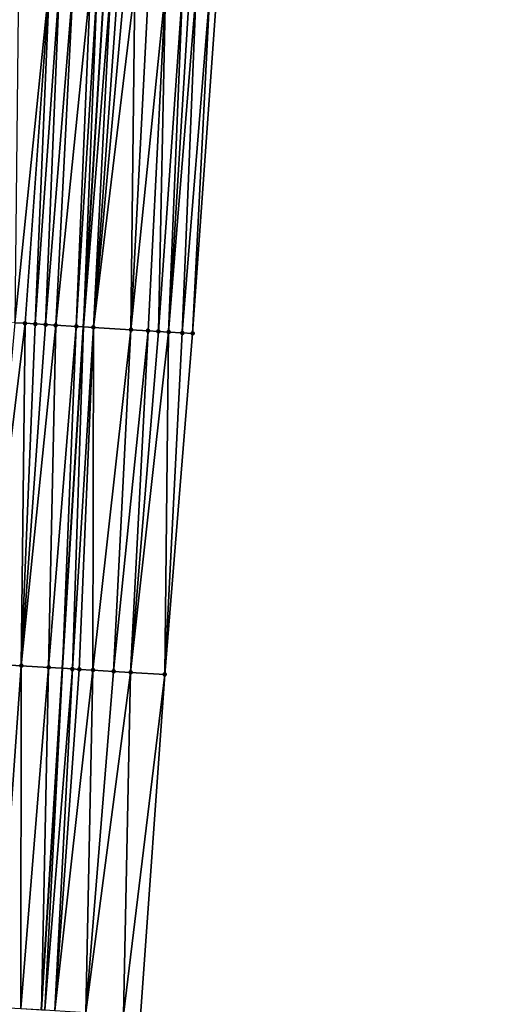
# Model space of a CAD drawing. Header units: feet. Extents: x 2004186 to 2014793, y 836912 to 864902.
# Tile 230 of 256: x 2010651 to 2010679, y 843984 to 844042. Entities that reach past the tile are written whole.
import ezdxf

# ---------------------------------------------------------------- set-up
doc = ezdxf.new("R2010")
doc.units = ezdxf.units.FT
doc.header["$LTSCALE"] = 100
doc.header["$MEASUREMENT"] = 0
for name, color, linetype, lineweight in [('EP_Travel Lane', 5, 'Continuous', 40), ('Road Shots', 4, 'Continuous', 200), ('Road X-Section', 30, 'Continuous', 13)]:
    doc.layers.add(name, color=color, linetype=linetype, lineweight=lineweight)
doc.layers.add('I-77 SB_MM21-27-Surface-Border', color=7, linetype='Continuous')
doc.layers.add('I-77 SB_MM21-27-Surface-TIN', color=7, linetype='Continuous')

msp = doc.modelspace()

# ---------------------------------------------------------------- linework, layer by layer
at = {"layer": 'EP_Travel Lane'}
msp.add_polyline3d([(2010652.293614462, 843983.7898986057, 402.2947427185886), (2010653.519511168, 844003.7446208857, 402.6985902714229), (2010654.74551243, 844023.7010450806, 403.0564440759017), (2010655.96587658, 844043.6601527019, 403.4205817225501), (2010657.179518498, 844063.619326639, 403.7991171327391), (2010658.392503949, 844083.5783035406, 404.1764646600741), (2010659.605508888, 844103.537601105, 404.5468741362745), (2010660.818492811, 844123.4965528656, 404.9201361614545), (2010662.031520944, 844143.4562320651, 405.279665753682), (2010663.244502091, 844163.4151381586, 405.6566152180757), (2010664.459991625, 844183.3718996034, 406.0666099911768), (2010665.681578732, 844203.3287732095, 406.4237878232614), (2010666.906776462, 844223.2876493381, 406.7890503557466), (2010668.131952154, 844243.24616647, 407.1425066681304), (2010669.357173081, 844263.2054204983, 407.4806353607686), (2010670.582100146, 844283.1598874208, 407.8354899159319), (2010671.806792, 844303.1105226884, 408.2226796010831), (2010673.031799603, 844323.0663015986, 408.5696765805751)], dxfattribs=at)
at = {"layer": 'I-77 SB_MM21-27-Surface-Border', "color": 3, "linetype": 'ByBlock', "lineweight": -2}
msp.add_polyline3d([(2010679.441837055, 844322.6775378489, 408.3066034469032), (2010677.817564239, 844302.745994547, 407.977288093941), (2010676.592881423, 844282.7955065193, 407.5984629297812), (2010675.367902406, 844262.8401932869, 407.2558964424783), (2010674.342303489, 844242.8686488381, 406.9189160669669), (2010673.316788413, 844222.898470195, 406.5529556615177), (2010672.291216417, 844202.9273642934, 406.1855635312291), (2010671.267680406, 844182.9597697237, 405.8222436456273), (2010670.047669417, 844163.0039254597, 405.4363128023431), (2010668.629237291, 844143.0574621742, 405.060058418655), (2010667.610031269, 844123.0861239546, 404.6875750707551), (2010666.391248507, 844103.1278178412, 404.3125215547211), (2010665.172410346, 844083.1686045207, 403.9459547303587), (2010663.753969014, 844063.2219904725, 403.5697989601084), (2010662.535033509, 844043.2632806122, 403.190444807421), (2010661.115064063, 844023.3155918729, 402.8230563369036), (2010659.494500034, 844003.3831283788, 402.478977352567), (2010658.073669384, 843983.4401941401, 402.0915249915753)], dxfattribs=at)
at = {"layer": 'I-77 SB_MM21-27-Surface-TIN', "color": 128, "linetype": 'ByBlock', "lineweight": -2}
for points in [[(2010652.752925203, 844043.8552161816, 403.4828054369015), (2010650.956247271, 844043.9645258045, 403.5054540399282), (2010650.734142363, 844023.9452711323, 403.1240663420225)], [(2010652.752925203, 844043.8552161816, 403.4828054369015), (2010650.734142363, 844023.9452711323, 403.1240663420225), (2010651.333033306, 844023.9088064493, 403.1140851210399)], [(2010652.752925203, 844043.8552161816, 403.4828054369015), (2010651.333033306, 844023.9088064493, 403.1140851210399), (2010651.931923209, 844023.872324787, 403.1050189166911)], [(2010653.351818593, 844043.8187918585, 403.4746093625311), (2010652.752925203, 844043.8552161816, 403.4828054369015), (2010651.931923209, 844023.872324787, 403.1050189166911)], [(2010653.351818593, 844043.8187918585, 403.4746093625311), (2010651.931923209, 844023.872324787, 403.1050189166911), (2010652.530814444, 844023.8358648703, 403.0947808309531)], [(2010654.150344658, 844043.7702513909, 403.4623426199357), (2010653.351818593, 844043.8187918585, 403.4746093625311), (2010652.530814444, 844023.8358648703, 403.0947808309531)], [(2010654.150344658, 844043.7702513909, 403.4623426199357), (2010652.530814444, 844023.8358648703, 403.0947808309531), (2010653.129702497, 844023.799352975, 403.0873438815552)], [(2010655.148505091, 844043.7096224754, 403.4445395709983), (2010654.150344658, 844043.7702513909, 403.4623426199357), (2010653.129702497, 844023.799352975, 403.0873438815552)], [(2010655.148505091, 844043.7096224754, 403.4445395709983), (2010653.129702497, 844023.799352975, 403.0873438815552), (2010654.327484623, 844023.7264275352, 403.067169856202)], [(2010655.547772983, 844043.6854318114, 403.434195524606), (2010655.148505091, 844043.7096224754, 403.4445395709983), (2010654.327484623, 844023.7264275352, 403.067169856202)], [(2010655.547772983, 844043.6854318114, 403.434195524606), (2010654.327484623, 844023.7264275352, 403.067169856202), (2010654.74551243, 844023.7010450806, 403.0564440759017)], [(2010655.947044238, 844043.661296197, 403.4209383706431), (2010655.547772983, 844043.6854318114, 403.434195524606), (2010654.74551243, 844023.7010450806, 403.0564440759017)], [(2010655.947044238, 844043.661296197, 403.4209383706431), (2010654.74551243, 844023.7010450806, 403.0564440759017), (2010655.96587658, 844043.6601527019, 403.4205817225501)], [(2010656.346308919, 844043.6370529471, 403.4133770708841), (2010655.96587658, 844043.6601527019, 403.4205817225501), (2010654.74551243, 844023.7010450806, 403.0564440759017)], [(2010656.346308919, 844043.6370529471, 403.4133770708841), (2010654.74551243, 844023.7010450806, 403.0564440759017), (2010655.325646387, 844023.6658196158, 403.0415589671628)], [(2010656.745571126, 844043.6127691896, 403.4079593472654), (2010656.346308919, 844043.6370529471, 403.4133770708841), (2010655.325646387, 844023.6658196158, 403.0415589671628)], [(2010657.144841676, 844043.5886220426, 403.395312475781), (2010656.745571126, 844043.6127691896, 403.4079593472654), (2010655.325646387, 844023.6658196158, 403.0415589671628)], [(2010657.743754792, 844043.5525206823, 403.3700258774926), (2010657.144841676, 844043.5886220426, 403.395312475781), (2010655.325646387, 844023.6658196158, 403.0415589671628)], [(2010657.743754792, 844043.5525206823, 403.3700258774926), (2010655.325646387, 844023.6658196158, 403.0415589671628), (2010657.521631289, 844023.5329564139, 402.959659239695)], [(2010658.542295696, 844043.5042231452, 403.3449037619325), (2010657.743754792, 844043.5525206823, 403.3700258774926), (2010657.521631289, 844023.5329564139, 402.959659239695)], [(2010659.540481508, 844043.4440097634, 403.3051115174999), (2010658.542295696, 844043.5042231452, 403.3449037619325), (2010657.521631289, 844023.5329564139, 402.959659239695)], [(2010659.540481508, 844043.4440097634, 403.3051115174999), (2010657.521631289, 844023.5329564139, 402.959659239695), (2010658.519806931, 844023.4725752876, 402.9218264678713)], [(2010659.540481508, 844043.4440097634, 403.3051115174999), (2010658.519806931, 844023.4725752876, 402.9218264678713), (2010659.118713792, 844023.4363707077, 402.8978282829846)], [(2010660.53866461, 844043.3837520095, 403.267667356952), (2010659.540481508, 844043.4440097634, 403.3051115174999), (2010659.118713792, 844023.4363707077, 402.8978282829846)], [(2010660.53866461, 844043.3837520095, 403.267667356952), (2010659.118713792, 844023.4363707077, 402.8978282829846), (2010659.717617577, 844023.4001158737, 402.876538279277)], [(2010660.937935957, 844043.359617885, 403.2543313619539), (2010660.53866461, 844043.3837520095, 403.267667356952), (2010659.717617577, 844023.4001158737, 402.876538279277)], [(2010661.337212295, 844043.3355655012, 403.236669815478), (2010660.937935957, 844043.359617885, 403.2543313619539), (2010659.717617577, 844023.4001158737, 402.876538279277)], [(2010661.337212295, 844043.3355655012, 403.236669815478), (2010659.717617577, 844023.4001158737, 402.876538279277), (2010660.516160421, 844023.3518490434, 402.8442204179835)], [(2010662.135756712, 844043.2873254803, 403.2085040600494), (2010661.337212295, 844043.3355655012, 403.236669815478), (2010660.516160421, 844023.3518490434, 402.8442204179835)], [(2010662.135756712, 844043.2873254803, 403.2085040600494), (2010660.516160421, 844023.3518490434, 402.8442204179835), (2010661.115064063, 844023.3155918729, 402.8230563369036)], [(2010662.535033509, 844043.2632806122, 403.190444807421), (2010662.135756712, 844043.2873254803, 403.2085040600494), (2010661.115064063, 844023.3155918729, 402.8230563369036)], [(2010651.333033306, 844023.9088064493, 403.1140851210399), (2010650.734142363, 844023.9452711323, 403.1240663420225), (2010648.913977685, 844004.0254472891, 402.7524420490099)], [(2010651.333033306, 844023.9088064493, 403.1140851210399), (2010648.913977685, 844004.0254472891, 402.7524420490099), (2010651.109894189, 844003.8914664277, 402.7311427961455)], [(2010651.931923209, 844023.872324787, 403.1050189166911), (2010651.333033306, 844023.9088064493, 403.1140851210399), (2010651.109894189, 844003.8914664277, 402.7311427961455)], [(2010652.530814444, 844023.8358648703, 403.0947808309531), (2010651.931923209, 844023.872324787, 403.1050189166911), (2010651.109894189, 844003.8914664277, 402.7311427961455)], [(2010653.129702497, 844023.799352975, 403.0873438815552), (2010652.530814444, 844023.8358648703, 403.0947808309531), (2010651.109894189, 844003.8914664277, 402.7311427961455)], [(2010653.129702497, 844023.799352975, 403.0873438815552), (2010651.109894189, 844003.8914664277, 402.7311427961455), (2010652.706930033, 844003.7941182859, 402.7107534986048)], [(2010654.327484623, 844023.7264275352, 403.067169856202), (2010653.129702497, 844023.799352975, 403.0873438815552), (2010652.706930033, 844003.7941182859, 402.7107534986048)], [(2010654.327484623, 844023.7264275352, 403.067169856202), (2010652.706930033, 844003.7941182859, 402.7107534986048), (2010653.519511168, 844003.7446208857, 402.6985902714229)], [(2010654.327484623, 844023.7264275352, 403.067169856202), (2010653.519511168, 844003.7446208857, 402.6985902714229), (2010654.74551243, 844023.7010450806, 403.0564440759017)], [(2010654.104339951, 844003.7089967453, 402.6898361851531), (2010654.74551243, 844023.7010450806, 403.0564440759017), (2010653.519511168, 844003.7446208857, 402.6985902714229)], [(2010655.325646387, 844023.6658196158, 403.0415589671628), (2010654.74551243, 844023.7010450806, 403.0564440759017), (2010654.104339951, 844003.7089967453, 402.6898361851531)], [(2010655.325646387, 844023.6658196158, 403.0415589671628), (2010654.104339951, 844003.7089967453, 402.6898361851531), (2010654.503609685, 844003.6848357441, 402.6754143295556)], [(2010655.325646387, 844023.6658196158, 403.0415589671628), (2010654.503609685, 844003.6848357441, 402.6754143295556), (2010655.302156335, 844003.6366310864, 402.6403548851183)], [(2010657.521631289, 844023.5329564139, 402.959659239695), (2010655.325646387, 844023.6658196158, 403.0415589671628), (2010655.302156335, 844003.6366310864, 402.6403548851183)], [(2010657.521631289, 844023.5329564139, 402.959659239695), (2010655.302156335, 844003.6366310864, 402.6403548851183), (2010656.499971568, 844003.5642466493, 402.5918682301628)], [(2010658.519806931, 844023.4725752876, 402.9218264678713), (2010657.521631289, 844023.5329564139, 402.959659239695), (2010656.499971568, 844003.5642466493, 402.5918682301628)], [(2010658.519806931, 844023.4725752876, 402.9218264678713), (2010656.499971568, 844003.5642466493, 402.5918682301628), (2010657.498144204, 844003.5038163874, 402.5572839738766)], [(2010659.118713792, 844023.4363707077, 402.8978282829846), (2010658.519806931, 844023.4725752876, 402.9218264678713), (2010657.498144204, 844003.5038163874, 402.5572839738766)], [(2010659.717617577, 844023.4001158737, 402.876538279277), (2010659.118713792, 844023.4363707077, 402.8978282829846), (2010657.498144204, 844003.5038163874, 402.5572839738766)], [(2010659.717617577, 844023.4001158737, 402.876538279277), (2010657.498144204, 844003.5038163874, 402.5572839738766), (2010659.494500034, 844003.3831283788, 402.478977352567)], [(2010660.516160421, 844023.3518490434, 402.8442204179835), (2010659.717617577, 844023.4001158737, 402.876538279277), (2010659.494500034, 844003.3831283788, 402.478977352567)], [(2010661.115064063, 844023.3155918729, 402.8230563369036), (2010660.516160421, 844023.3518490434, 402.8442204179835), (2010659.494500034, 844003.3831283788, 402.478977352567)], [(2010651.109894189, 844003.8914664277, 402.7311427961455), (2010648.913977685, 844004.0254472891, 402.7524420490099), (2010649.689049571, 843983.9483039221, 402.3446554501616)], [(2010651.109894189, 844003.8914664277, 402.7311427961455), (2010649.689049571, 843983.9483039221, 402.3446554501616), (2010651.086460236, 843983.8631945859, 402.3239996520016)], [(2010652.706930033, 844003.7941182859, 402.7107534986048), (2010651.109894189, 844003.8914664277, 402.7311427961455), (2010651.086460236, 843983.8631945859, 402.3239996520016)], [(2010652.706930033, 844003.7941182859, 402.7107534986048), (2010651.086460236, 843983.8631945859, 402.3239996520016), (2010652.293614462, 843983.7898986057, 402.2947427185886)], [(2010652.706930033, 844003.7941182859, 402.7107534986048), (2010652.293614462, 843983.7898986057, 402.2947427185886), (2010653.519511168, 844003.7446208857, 402.6985902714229)], [(2010652.483886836, 843983.7783456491, 402.2901312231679), (2010653.519511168, 844003.7446208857, 402.6985902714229), (2010652.293614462, 843983.7898986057, 402.2947427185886)], [(2010654.104339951, 844003.7089967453, 402.6898361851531), (2010653.519511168, 844003.7446208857, 402.6985902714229), (2010652.483886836, 843983.7783456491, 402.2901312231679)], [(2010654.104339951, 844003.7089967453, 402.6898361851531), (2010652.483886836, 843983.7783456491, 402.2901312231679), (2010653.082782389, 843983.7419562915, 402.2769114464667)], [(2010654.503609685, 844003.6848357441, 402.6754143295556), (2010654.104339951, 844003.7089967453, 402.6898361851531), (2010653.082782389, 843983.7419562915, 402.2769114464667)], [(2010655.302156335, 844003.6366310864, 402.6403548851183), (2010654.503609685, 844003.6848357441, 402.6754143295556), (2010653.082782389, 843983.7419562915, 402.2769114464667)], [(2010655.302156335, 844003.6366310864, 402.6403548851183), (2010653.082782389, 843983.7419562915, 402.2769114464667), (2010654.87949115, 843983.6331493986, 402.2189258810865)], [(2010656.499971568, 844003.5642466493, 402.5918682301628), (2010655.302156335, 844003.6366310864, 402.6403548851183), (2010654.87949115, 843983.6331493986, 402.2189258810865)], [(2010657.498144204, 844003.5038163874, 402.5572839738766), (2010656.499971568, 844003.5642466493, 402.5918682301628), (2010654.87949115, 843983.6331493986, 402.2189258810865)], [(2010657.498144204, 844003.5038163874, 402.5572839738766), (2010654.87949115, 843983.6331493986, 402.2189258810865), (2010657.075490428, 843983.5005211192, 402.1298936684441)], [(2010659.494500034, 844003.3831283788, 402.478977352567), (2010657.498144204, 844003.5038163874, 402.5572839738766), (2010657.075490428, 843983.5005211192, 402.1298936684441)], [(2010659.494500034, 844003.3831283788, 402.478977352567), (2010657.075490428, 843983.5005211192, 402.1298936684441), (2010658.073669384, 843983.4401941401, 402.0915249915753)]]:
    msp.add_3dface(points, dxfattribs=at)
at = {"layer": 'Road Shots', "lineweight": 100}
for p in [(2010651.333033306, 844023.9088064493, 403.1140851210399), (2010651.931923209, 844023.872324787, 403.1050189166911), (2010652.530814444, 844023.8358648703, 403.0947808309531), (2010653.129702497, 844023.799352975, 403.0873438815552), (2010654.327484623, 844023.7264275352, 403.067169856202), (2010655.325646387, 844023.6658196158, 403.0415589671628), (2010657.521631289, 844023.5329564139, 402.959659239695), (2010658.519806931, 844023.4725752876, 402.9218264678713), (2010659.118713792, 844023.4363707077, 402.8978282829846), (2010659.717617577, 844023.4001158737, 402.876538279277), (2010660.516160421, 844023.3518490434, 402.8442204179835), (2010661.115064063, 844023.3155918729, 402.8230563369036), (2010651.109894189, 844003.8914664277, 402.7311427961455), (2010652.706930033, 844003.7941182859, 402.7107534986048), (2010654.104339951, 844003.7089967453, 402.6898361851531), (2010654.503609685, 844003.6848357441, 402.6754143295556), (2010655.302156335, 844003.6366310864, 402.6403548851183), (2010656.499971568, 844003.5642466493, 402.5918682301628), (2010657.498144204, 844003.5038163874, 402.5572839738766), (2010659.494500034, 844003.3831283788, 402.478977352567)]:
    msp.add_point(p, dxfattribs=at)
at = {"layer": 'Road X-Section', "extrusion": (0.06107260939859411, 0.9979602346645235, 0.01858780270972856), "elevation": 965105.5145991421, "flags": 128}
msp.add_lwpolyline([(-1955304.554270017, -17539.60693172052), (-1955305.354270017, -17539.57981416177), (-1955306.754270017, -17539.52688622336), (-1955307.554270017, -17539.50339536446), (-1955308.554270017, -17539.47944246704), (-1955309.754270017, -17539.44119704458), (-1955310.354270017, -17539.4295458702), (-1955311.354270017, -17539.41240907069), (-1955313.754270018, -17539.36219790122), (-1955315.554270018, -17539.32794869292), (-1955316.954270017, -17539.29481362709), (-1955317.954270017, -17539.27307792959), (-1955319.154270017, -17539.23523959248), (-1955319.754270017, -17539.21662074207), (-1955320.354270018, -17539.20354151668), (-1955321.554270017, -17539.17918528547), (-1955322.354270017, -17539.16450401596), (-1955323.554270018, -17539.15000768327), (-1955325.754270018, -17539.11130444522), (-1955326.754270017, -17539.09235202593), (-1955328.154270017, -17539.070338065), (-1955330.554270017, -17539.02370549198), (-1955331.354270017, -17539.00649081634), (-1955331.754270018, -17539.00345908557), (-1955333.154270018, -17539.01126543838), (-1955333.754270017, -17539.01829592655), (-1955335.354270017, -17539.04843476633), (-1955336.554270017, -17539.06549771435), (-1955337.754270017, -17539.07469343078), (-1955339.554270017, -17539.08429911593), (-1955340.554270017, -17539.09703007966), (-1955341.154270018, -17539.10701302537), (-1955341.754270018, -17539.11608079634), (-1955342.354270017, -17539.1263206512), (-1955342.954270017, -17539.13375888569), (-1955344.154270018, -17539.15393639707), (-1955345.154270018, -17539.17955171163), (-1955347.354270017, -17539.2614655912), (-1955348.354270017, -17539.29930490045), (-1955348.954270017, -17539.32330723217), (-1955349.554270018, -17539.34460091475), (-1955350.354270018, -17539.37692436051), (-1955350.954270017, -17539.3980920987)], dxfattribs=at)
at = {"layer": 'Road X-Section', "extrusion": (0.06107224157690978, 0.9979541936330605, 0.0189105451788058), "elevation": 965079.8091073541, "flags": 128}
msp.add_lwpolyline([(-1955304.952464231, -17851.13508818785), (-1955306.952464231, -17851.05112373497), (-1955307.35246423, -17851.03790422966), (-1955307.952464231, -17851.02507462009), (-1955308.352464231, -17851.01679067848), (-1955309.352464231, -17850.98066675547), (-1955309.952464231, -17850.96519279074), (-1955313.152464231, -17850.90007915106), (-1955314.15246423, -17850.87909118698), (-1955315.55246423, -17850.8567927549), (-1955316.352464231, -17850.83776792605), (-1955318.552464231, -17850.77922187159), (-1955319.75246423, -17850.74491577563), (-1955321.55246423, -17850.70289544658), (-1955322.752464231, -17850.6834232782), (-1955323.952464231, -17850.66576159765), (-1955325.95246423, -17850.62929120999), (-1955327.352464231, -17850.601050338), (-1955328.952464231, -17850.57311664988), (-1955331.352464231, -17850.52618270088), (-1955331.952464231, -17850.52032718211), (-1955332.55246423, -17850.5211718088), (-1955333.552464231, -17850.53103182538), (-1955334.15246423, -17850.53999445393), (-1955335.152464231, -17850.55814733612), (-1955336.752464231, -17850.5808272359), (-1955337.952464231, -17850.59103946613), (-1955339.152464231, -17850.61138888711), (-1955339.952464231, -17850.62494419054), (-1955342.15246423, -17850.64624725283), (-1955343.75246423, -17850.66664019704), (-1955345.152464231, -17850.6875612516), (-1955345.55246423, -17850.70198568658), (-1955346.352464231, -17850.73705140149), (-1955347.552464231, -17850.78554672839), (-1955348.552464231, -17850.82013717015), (-1955350.552464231, -17850.89845779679)], dxfattribs=at)
at = {"layer": 'Road X-Section', "extrusion": (0.06107125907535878, 0.9979381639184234, 0.0197413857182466), "elevation": 965044.6426578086, "flags": 128}
msp.add_lwpolyline([(-1955304.153932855, -18653.10917661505), (-1955306.953932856, -18653.00771734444), (-1955307.953932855, -18652.97824185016), (-1955308.953932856, -18652.9511783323), (-1955310.353932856, -18652.90874547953), (-1955313.153932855, -18652.84410164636), (-1955314.953932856, -18652.8087125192), (-1955316.753932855, -18652.7651384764), (-1955318.153932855, -18652.73638576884), (-1955319.753932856, -18652.69588571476), (-1955321.353932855, -18652.66427708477), (-1955325.353932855, -18652.60091277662), (-1955326.553932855, -18652.57885513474), (-1955329.153932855, -18652.54096173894), (-1955331.553932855, -18652.50026309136), (-1955332.153932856, -18652.49794780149), (-1955332.753932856, -18652.50184213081), (-1955334.153932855, -18652.51870904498), (-1955335.353932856, -18652.53794095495), (-1955336.353932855, -18652.54962218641), (-1955337.353932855, -18652.56505871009), (-1955338.553932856, -18652.5762939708), (-1955340.153932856, -18652.58740275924), (-1955341.953932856, -18652.60889369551), (-1955343.353932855, -18652.62955351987), (-1955344.753932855, -18652.66342855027), (-1955345.353932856, -18652.67665090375), (-1955347.153932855, -18652.73464777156), (-1955349.353932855, -18652.8236973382), (-1955350.353932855, -18652.86207349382)], dxfattribs=at)

doc.saveas('drawing.dxf')
